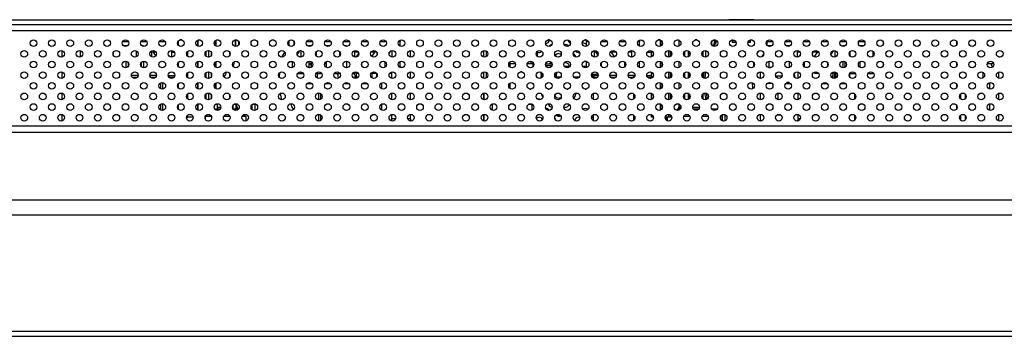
# Model space of a CAD drawing. Header units: millimetres. Extents: x 0 to 844, y -2 to 552.
# Tile 47 of 151: x 641 to 671, y 104 to 114. Entities that reach past the tile are written whole.
import ezdxf

# ---------------------------------------------------------------- set-up
doc = ezdxf.new("R2010")
doc.units = ezdxf.units.MM

msp = doc.modelspace()

# ---------------------------------------------------------------- linework, layer by layer
at = {"color": 7, "linetype": 'Continuous', "lineweight": 25}
for p, q in [((602.832, 113.801), (698.606, 113.801)), ((698.606, 113.652), (602.832, 113.652)), ((676.801, 113.649), (603.009, 113.649)), ((645.17, 113.652), (645.17, 113.649)), ((650.347, 113.652), (650.347, 113.649)), ((651.846, 113.652), (651.846, 113.649)), ((662.387, 113.802), (662.387, 113.801)), ((662.571, 113.802), (662.387, 113.802)), ((662.487, 113.652), (662.487, 113.649)), ((662.571, 113.802), (662.571, 113.801)), ((662.941, 113.802), (662.571, 113.802)), ((662.941, 113.802), (662.941, 113.801)), ((663.126, 113.802), (662.941, 113.802)), ((663.026, 113.649), (663.026, 113.652)), ((663.126, 113.802), (663.126, 113.801)), ((642.848, 113.138), (642.848, 113.07)), ((644.934, 113.02), (644.934, 113.006)), ((645.975, 113.172), (645.975, 113.036)), ((646.075, 113.199), (646.019, 113.199)), ((646.567, 113.199), (646.624, 113.199)), ((647.116, 113.199), (647.172, 113.199)), ((647.664, 113.199), (647.721, 113.199)), ((647.678, 113.006), (647.678, 113.199)), ((647.685, 113.005), (647.685, 113.199)), ((648.213, 113.199), (648.27, 113.199)), ((648.762, 113.199), (648.818, 113.199)), ((649.276, 113.028), (649.276, 113.149)), ((649.417, 113.165), (649.417, 113.149)), ((649.417, 113.149), (649.417, 113.044)), ((649.87, 113.02), (649.87, 113.007)), ((650.986, 113.005), (650.987, 113.02)), ((650.987, 113.02), (650.987, 113.005)), ((652.132, 113.02), (652.132, 113.019)), ((652.582, 113.191), (652.585, 113.149)), ((652.585, 113.016), (652.585, 113.149)), ((657.038, 113.201), (657, 113.201)), ((658.133, 113.201), (658.097, 113.201)), ((658.129, 113.149), (658.129, 113.006)), ((659.727, 113.011), (659.727, 113.149)), ((660.335, 113.199), (660.282, 113.199)), ((660.282, 113.199), (660.339, 113.199)), ((660.831, 113.199), (660.887, 113.199)), ((660.894, 113.197), (660.894, 113.011)), ((661.436, 113.199), (661.379, 113.199)), ((661.928, 113.199), (661.985, 113.199)), ((661.955, 113.104), (661.955, 113.199)), ((661.962, 113.199), (661.962, 113.114)), ((662.477, 113.199), (662.509, 113.199)), ((662.513, 113.203), (662.481, 113.171)), ((662.481, 113.171), (662.481, 113.126)), ((662.578, 113.171), (662.481, 113.171)), ((662.602, 113.126), (662.481, 113.126)), ((663.031, 113.126), (662.957, 113.126)), ((663.031, 113.171), (662.98, 113.171)), ((663.031, 113.171), (663.009, 113.193)), ((663.025, 113.199), (663.082, 113.199)), ((663.031, 113.126), (663.031, 113.171)), ((663.517, 113.155), (663.517, 113.149)), ((663.517, 113.149), (663.517, 113.053)), ((664.182, 113.02), (664.182, 113.01)), ((664.182, 113.01), (664.182, 113.02)), ((665.78, 113.02), (665.78, 113.006)), ((666.982, 113.149), (666.982, 113.059)), ((669.174, 113.154), (669.174, 113.055)), ((642.499, 112.884), (642.499, 112.689)), ((643.05, 112.883), (643.05, 112.69)), ((644.029, 112.802), (644.029, 112.772)), ((644.722, 112.874), (644.722, 112.699)), ((645.174, 112.872), (645.174, 112.701)), ((645.306, 112.73), (645.226, 112.843)), ((645.768, 112.886), (645.768, 112.688)), ((645.862, 112.829), (645.768, 112.829)), ((645.846, 112.853), (645.846, 112.829)), ((646.794, 112.85), (646.794, 112.723)), ((646.964, 112.756), (646.964, 112.818)), ((647.514, 112.76), (647.514, 112.813)), ((649.08, 112.722), (649.154, 112.827)), ((649.518, 112.758), (649.577, 112.843)), ((649.629, 112.884), (649.629, 112.689)), ((650.082, 112.845), (650.082, 112.728)), ((650.775, 112.862), (650.775, 112.712)), ((651.227, 112.881), (651.227, 112.693)), ((651.279, 112.69), (651.298, 112.716)), ((651.298, 112.716), (651.357, 112.799)), ((651.298, 112.696), (651.298, 112.716)), ((651.746, 112.709), (651.75, 112.716)), ((651.75, 112.716), (651.84, 112.843)), ((651.75, 112.705), (651.75, 112.716)), ((651.892, 112.838), (651.892, 112.735)), ((652.257, 112.792), (652.293, 112.843)), ((652.344, 112.885), (652.344, 112.688)), ((652.882, 112.883), (652.882, 112.69)), ((655.074, 112.882), (655.074, 112.691)), ((655.152, 112.87), (655.152, 112.703)), ((656.672, 112.854), (656.672, 112.719)), ((658.369, 112.883), (658.369, 112.69)), ((658.484, 112.754), (658.421, 112.843)), ((658.874, 112.843), (658.866, 112.854)), ((658.963, 112.716), (658.874, 112.843)), ((658.978, 112.695), (658.963, 112.716)), ((658.963, 112.716), (658.963, 112.691)), ((659.034, 112.814), (659.034, 112.759)), ((659.487, 112.886), (659.487, 112.688)), ((660.075, 112.829), (659.947, 112.829)), ((660.075, 112.878), (660.075, 112.695)), ((661.064, 112.716), (661.064, 112.857)), ((661.071, 112.71), (661.071, 112.863)), ((661.614, 112.715), (661.614, 112.859)), ((661.778, 112.779), (661.778, 112.81)), ((663.229, 112.791), (663.291, 112.878)), ((663.427, 112.788), (663.359, 112.693)), ((663.97, 112.819), (663.97, 112.754)), ((664.422, 112.886), (664.422, 112.688)), ((664.49, 112.712), (664.493, 112.716)), ((664.493, 112.716), (664.517, 112.75)), ((664.493, 112.715), (664.493, 112.716)), ((664.875, 112.795), (664.875, 112.778)), ((664.932, 112.697), (664.946, 112.716)), ((664.946, 112.716), (665.035, 112.843)), ((664.946, 112.692), (664.946, 112.716)), ((665.035, 112.843), (665.044, 112.856)), ((665.427, 112.757), (665.488, 112.843)), ((665.54, 112.884), (665.54, 112.689)), ((665.992, 112.847), (665.992, 112.726)), ((666.685, 112.712), (666.685, 112.861)), ((644.411, 112.568), (644.411, 112.37)), ((644.481, 112.527), (644.481, 112.411)), ((644.863, 112.517), (644.863, 112.421)), ((644.87, 112.528), (644.87, 112.41)), ((644.934, 112.567), (644.934, 112.371)), ((645.975, 112.537), (645.975, 112.401)), ((649.382, 112.38), (649.382, 112.545)), ((649.87, 112.567), (649.87, 112.372)), ((649.933, 112.557), (649.933, 112.545)), ((649.933, 112.545), (649.933, 112.381)), ((649.94, 112.386), (649.94, 112.553)), ((650.386, 112.555), (650.386, 112.545)), ((650.386, 112.545), (650.386, 112.383)), ((650.393, 112.38), (650.393, 112.558)), ((650.534, 112.479), (650.534, 112.459)), ((650.987, 112.568), (650.987, 112.37)), ((651.439, 112.502), (651.439, 112.436)), ((652.132, 112.554), (652.132, 112.384)), ((652.585, 112.381), (652.585, 112.557)), ((655.859, 112.546), (655.859, 112.393)), ((656.019, 112.489), (655.859, 112.489)), ((656.213, 112.689), (656.179, 112.689)), ((656.495, 112.489), (656.373, 112.489)), ((656.495, 112.489), (656.495, 112.565)), ((656.567, 112.489), (656.495, 112.489)), ((656.548, 112.408), (656.548, 112.489)), ((657.118, 112.476), (656.92, 112.476)), ((657.482, 112.419), (657.653, 112.419)), ((658.03, 112.419), (658.129, 112.419)), ((658.129, 112.567), (658.129, 112.371)), ((658.582, 112.476), (658.566, 112.476)), ((658.582, 112.523), (658.582, 112.415)), ((659.275, 112.547), (659.275, 112.391)), ((659.727, 112.376), (659.727, 112.562)), ((660.894, 112.562), (660.894, 112.376)), ((663.128, 112.404), (663.128, 112.534)), ((663.581, 112.566), (663.581, 112.545)), ((663.581, 112.545), (663.581, 112.38)), ((663.588, 112.38), (663.588, 112.567)), ((664.182, 112.563), (664.182, 112.375)), ((664.634, 112.544), (664.634, 112.394)), ((665.327, 112.528), (665.327, 112.41)), ((665.78, 112.567), (665.78, 112.371)), ((665.844, 112.556), (665.844, 112.545)), ((665.844, 112.545), (665.844, 112.382)), ((665.851, 112.386), (665.851, 112.552)), ((666.303, 112.379), (666.303, 112.559)), ((666.982, 112.514), (666.982, 112.424)), ((669.174, 112.519), (669.174, 112.42)), ((670.282, 112.489), (670.088, 112.489)), ((670.476, 112.689), (670.443, 112.689)), ((642.499, 112.249), (642.499, 112.054)), ((644.774, 112.139), (644.577, 112.139)), ((645.322, 112.139), (645.126, 112.139)), ((645.674, 112.139), (645.871, 112.139)), ((646.794, 112.215), (646.794, 112.088)), ((646.964, 112.121), (646.964, 112.183)), ((647.514, 112.125), (647.514, 112.178)), ((649.526, 112.199), (649.629, 112.199)), ((649.629, 112.249), (649.629, 112.199)), ((649.629, 112.199), (649.7, 112.199)), ((650.082, 112.199), (650.074, 112.199)), ((650.082, 112.21), (650.082, 112.199)), ((650.082, 112.199), (650.248, 112.199)), ((650.117, 112.199), (650.117, 112.063)), ((650.623, 112.199), (650.775, 112.199)), ((650.775, 112.227), (650.775, 112.199)), ((651.172, 112.199), (651.227, 112.199)), ((651.227, 112.246), (651.227, 112.199)), ((651.298, 112.199), (651.298, 112.242)), ((651.346, 112.199), (651.298, 112.199)), ((651.75, 112.199), (651.75, 112.233)), ((651.892, 112.199), (651.75, 112.199)), ((651.891, 112.098), (651.891, 112.199)), ((651.892, 112.203), (651.892, 112.199)), ((651.892, 112.199), (651.894, 112.199)), ((652.344, 112.199), (652.269, 112.199)), ((652.344, 112.053), (652.344, 112.25)), ((652.673, 112.38), (652.587, 112.38)), ((652.898, 112.053), (652.898, 112.25)), ((655.074, 112.247), (655.074, 112.056)), ((655.152, 112.235), (655.152, 112.068)), ((656.645, 112.152), (656.648, 112.131)), ((656.78, 112.244), (656.78, 112.166)), ((656.843, 112.166), (656.78, 112.166)), ((656.805, 112.166), (656.805, 112.116)), ((657.237, 112.166), (657.195, 112.166)), ((657.244, 112.238), (657.23, 112.101)), ((657.249, 112.24), (657.235, 112.101)), ((658.301, 112.109), (658.294, 112.175)), ((658.488, 112.166), (658.295, 112.166)), ((658.311, 112.166), (658.311, 112.116)), ((658.489, 112.139), (658.387, 112.139)), ((659.037, 112.139), (658.841, 112.139)), ((659.582, 112.139), (659.389, 112.139)), ((659.582, 112.139), (659.586, 112.139)), ((659.938, 112.139), (660.075, 112.139)), ((660.075, 112.243), (660.075, 112.06)), ((661.064, 112.081), (661.064, 112.222)), ((661.071, 112.075), (661.071, 112.228)), ((661.424, 112.374), (661.402, 112.37)), ((661.433, 112.373), (661.424, 112.374)), ((661.614, 112.08), (661.614, 112.224)), ((663.322, 112.25), (663.322, 112.053)), ((663.645, 112.38), (663.559, 112.38)), ((663.796, 112.122), (663.779, 112.132)), ((664.453, 112.057), (664.453, 112.246)), ((664.743, 112.38), (664.656, 112.38)), ((664.946, 112.199), (664.946, 112.247)), ((665.061, 112.199), (664.946, 112.199)), ((665.54, 112.199), (665.435, 112.199)), ((665.481, 112.199), (665.481, 112.061)), ((665.54, 112.249), (665.54, 112.199)), ((665.54, 112.199), (665.609, 112.199)), ((665.992, 112.199), (665.984, 112.199)), ((665.991, 112.093), (665.991, 112.199)), ((665.992, 112.212), (665.992, 112.199)), ((665.992, 112.199), (666.158, 112.199)), ((666.532, 112.199), (666.685, 112.199)), ((666.685, 112.199), (666.685, 112.226)), ((669.959, 112.238), (669.959, 112.065)), ((670.432, 112.057), (670.432, 112.247)), ((645.975, 111.902), (645.975, 111.766)), ((651.288, 112.111), (651.316, 112.104)), ((652.044, 111.742), (652.044, 111.899)), ((655.859, 111.911), (655.859, 111.758)), ((656.771, 112.056), (656.765, 112.056)), ((656.765, 112.056), (656.765, 112.055)), ((656.78, 112.116), (656.78, 112.059)), ((656.837, 112.116), (656.78, 112.116)), ((657.231, 112.116), (657.198, 112.116)), ((657.23, 112.075), (657.23, 112.101)), ((657.23, 112.101), (657.235, 112.101)), ((657.23, 112.075), (657.23, 112.101)), ((657.23, 112.101), (657.23, 112.101)), ((657.235, 112.071), (657.235, 112.101)), ((657.235, 112.101), (657.378, 112.101)), ((657.235, 112.071), (657.235, 112.101)), ((657.235, 112.101), (657.235, 112.101)), ((657.756, 112.101), (657.927, 112.101)), ((658.345, 112.116), (658.3, 112.116)), ((658.337, 112.089), (658.337, 112.068)), ((660.894, 111.927), (660.894, 111.741)), ((663.673, 111.903), (663.531, 111.903)), ((664.098, 111.918), (664.204, 111.918)), ((664.348, 112.1), (664.346, 112.092)), ((666.982, 111.879), (666.982, 111.789)), ((669.174, 111.884), (669.174, 111.785)), ((642.499, 111.614), (642.499, 111.419)), ((646.794, 111.58), (646.794, 111.453)), ((646.964, 111.486), (646.964, 111.548)), ((647.514, 111.49), (647.514, 111.543)), ((652.344, 111.418), (652.344, 111.615)), ((652.898, 111.418), (652.898, 111.615)), ((655.074, 111.612), (655.074, 111.421)), ((656.455, 111.736), (656.486, 111.736)), ((657.003, 111.736), (657.034, 111.736)), ((657.552, 111.736), (657.583, 111.736)), ((658.101, 111.736), (658.131, 111.736)), ((658.337, 111.6), (658.337, 111.433)), ((660.075, 111.608), (660.075, 111.425)), ((661.064, 111.446), (661.064, 111.587)), ((661.071, 111.44), (661.071, 111.593)), ((661.614, 111.445), (661.614, 111.589)), ((663.322, 111.615), (663.322, 111.418)), ((663.856, 111.42), (663.856, 111.614)), ((664.453, 111.422), (664.453, 111.611)), ((666.145, 111.451), (666.145, 111.583)), ((669.303, 111.437), (669.303, 111.596)), ((669.429, 111.59), (669.429, 111.443)), ((670.432, 111.422), (670.432, 111.612)), ((645.975, 111.267), (645.975, 111.131)), ((647.102, 111.289), (647.133, 111.289)), ((647.133, 111.289), (647.133, 111.139)), ((647.612, 111.141), (647.612, 111.257)), ((647.651, 111.289), (647.693, 111.289)), ((647.693, 111.289), (647.693, 111.139)), ((648.172, 111.128), (648.172, 111.27)), ((648.2, 111.289), (648.253, 111.289)), ((648.253, 111.289), (648.253, 111.101)), ((652.044, 111.107), (652.044, 111.291)), ((655.328, 111.287), (655.328, 111.111)), ((656.516, 111.279), (656.516, 111.111)), ((660.894, 111.292), (660.894, 111.199)), ((666.982, 111.244), (666.982, 111.154)), ((669.174, 111.249), (669.174, 111.15)), ((670.509, 111.435), (670.515, 111.435)), ((642.499, 110.979), (642.499, 110.784)), ((647.052, 111.161), (647.052, 111.237)), ((647.223, 111.139), (647.065, 111.139)), ((647.133, 111.199), (647.243, 111.199)), ((647.771, 111.139), (647.614, 111.139)), ((647.693, 111.183), (647.714, 111.139)), ((647.96, 110.919), (647.96, 110.98)), ((652.344, 110.843), (652.344, 110.98)), ((652.898, 110.843), (652.898, 110.98)), ((655.074, 110.977), (655.074, 110.786)), ((658.337, 110.965), (658.337, 110.798)), ((660.075, 110.973), (660.075, 110.899)), ((660.842, 111.139), (660.842, 111.102)), ((660.938, 111.139), (660.842, 111.139)), ((660.894, 111.139), (660.894, 111.199)), ((660.958, 111.199), (660.894, 111.199)), ((660.933, 111.139), (660.933, 111.199)), ((661.309, 111.199), (661.507, 111.199)), ((661.486, 111.139), (661.329, 111.139)), ((662.035, 111.139), (661.878, 111.139)), ((662.181, 110.967), (662.181, 110.796)), ((662.192, 110.79), (662.192, 110.973)), ((662.273, 110.792), (662.273, 110.971)), ((663.322, 110.98), (663.322, 110.843)), ((663.94, 110.958), (663.813, 110.958)), ((663.856, 110.958), (663.856, 110.979)), ((664.453, 110.843), (664.453, 110.976)), ((666.145, 110.816), (666.145, 110.948)), ((669.303, 110.802), (669.303, 110.961)), ((669.429, 110.955), (669.429, 110.808)), ((670.432, 110.787), (670.432, 110.977)), ((646.235, 110.899), (646.224, 110.899)), ((646.235, 110.899), (646.263, 110.899)), ((646.419, 110.899), (646.263, 110.899)), ((646.777, 110.899), (646.772, 110.899)), ((646.777, 110.915), (646.777, 110.848)), ((646.961, 110.919), (646.778, 110.919)), ((647.51, 110.919), (647.327, 110.919)), ((647.96, 110.919), (647.875, 110.919)), ((647.996, 110.919), (647.96, 110.919)), ((647.996, 110.787), (647.996, 110.919)), ((652.344, 110.783), (652.344, 110.843)), ((652.898, 110.843), (652.898, 110.783)), ((657.268, 110.936), (657.365, 110.936)), ((657.907, 110.893), (657.941, 110.888)), ((660.081, 110.899), (660.075, 110.899)), ((660.134, 110.899), (660.081, 110.899)), ((660.593, 110.899), (660.487, 110.899)), ((660.535, 110.796), (660.535, 110.899)), ((660.593, 110.899), (660.598, 110.899)), ((660.652, 110.899), (660.598, 110.899)), ((660.658, 110.899), (660.652, 110.899)), ((660.682, 110.899), (660.658, 110.899)), ((661.225, 110.919), (661.042, 110.919)), ((661.774, 110.919), (661.59, 110.919)), ((561.927, 110.451), (782.765, 110.451)), ((562.376, 110.637), (782.316, 110.637)), ((559.911, 108.435), (784.781, 108.435)), ((559.725, 107.986), (784.967, 107.986)), ((559.725, 104.519), (784.967, 104.519)), ((559.875, 104.369), (784.817, 104.369))]:
    msp.add_line(p, q, dxfattribs=at)
at = {"color": 8, "linetype": 'Continuous', "lineweight": 25}
for p, q in [((676.712, 113.467), (602.892, 113.467)), ((644.313, 113.149), (644.489, 113.149)), ((644.453, 113.02), (644.349, 113.02)), ((644.861, 113.149), (645.038, 113.149)), ((644.934, 113.02), (644.898, 113.02)), ((645.41, 113.149), (645.587, 113.149)), ((645.975, 113.149), (645.959, 113.149)), ((645.98, 113.031), (645.98, 113.178)), ((646.498, 113.087), (646.498, 113.121)), ((646.552, 113.193), (646.552, 113.015)), ((646.558, 113.013), (646.558, 113.196)), ((647.076, 113.176), (647.076, 113.032)), ((647.105, 113.013), (647.105, 113.195)), ((647.769, 113.167), (647.769, 113.041)), ((649.26, 113.044), (649.276, 113.068)), ((649.417, 113.149), (649.427, 113.149)), ((649.799, 113.149), (649.975, 113.149)), ((649.939, 113.02), (649.87, 113.02)), ((650.347, 113.149), (650.524, 113.149)), ((650.487, 113.02), (650.384, 113.02)), ((650.896, 113.149), (651.073, 113.149)), ((650.987, 113.02), (650.933, 113.02)), ((651.445, 113.149), (651.621, 113.149)), ((651.993, 113.149), (652.17, 113.149)), ((652.133, 113.02), (652.132, 113.02)), ((652.542, 113.149), (652.585, 113.149)), ((658.129, 113.149), (658.204, 113.149)), ((658.576, 113.149), (658.753, 113.149)), ((659.125, 113.149), (659.302, 113.149)), ((659.674, 113.149), (659.727, 113.149)), ((660.335, 113.199), (660.335, 113.008)), ((660.364, 113.02), (660.364, 113.188)), ((661.87, 113.152), (661.87, 113.056)), ((663.517, 113.149), (663.69, 113.149)), ((663.654, 113.02), (663.55, 113.02)), ((664.062, 113.149), (664.239, 113.149)), ((664.182, 113.02), (664.099, 113.02)), ((664.611, 113.149), (664.788, 113.149)), ((665.16, 113.149), (665.336, 113.149)), ((665.708, 113.149), (665.885, 113.149)), ((665.848, 113.02), (665.78, 113.02)), ((666.257, 113.149), (666.433, 113.149)), ((666.397, 113.02), (666.293, 113.02)), ((645.226, 112.843), (645.306, 112.843)), ((646.235, 112.835), (646.235, 112.738)), ((646.263, 112.706), (646.263, 112.867)), ((646.878, 112.885), (646.878, 112.688)), ((647.508, 112.829), (647.508, 112.744)), ((649.141, 112.809), (649.152, 112.833)), ((649.577, 112.843), (649.531, 112.843)), ((650.775, 112.843), (650.792, 112.843)), ((651.227, 112.843), (651.34, 112.843)), ((651.726, 112.843), (651.84, 112.843)), ((652.274, 112.843), (652.293, 112.843)), ((658.421, 112.843), (658.472, 112.843)), ((658.874, 112.843), (659.021, 112.843)), ((659.406, 112.843), (659.487, 112.843)), ((660.081, 112.698), (660.081, 112.875)), ((660.593, 112.885), (660.593, 112.688)), ((660.598, 112.688), (660.598, 112.885)), ((660.652, 112.859), (660.652, 112.714)), ((660.658, 112.72), (660.658, 112.853)), ((661.177, 112.876), (661.177, 112.697)), ((661.205, 112.718), (661.205, 112.855)), ((661.608, 112.852), (661.608, 112.721)), ((661.693, 112.885), (661.693, 112.688)), ((663.242, 112.809), (663.265, 112.863)), ((664.422, 112.843), (664.507, 112.843)), ((664.892, 112.843), (665.035, 112.843)), ((665.441, 112.843), (665.488, 112.843)), ((645.98, 112.396), (645.98, 112.543)), ((646.498, 112.452), (646.498, 112.486)), ((646.552, 112.558), (646.552, 112.38)), ((646.558, 112.378), (646.558, 112.561)), ((647.076, 112.541), (647.076, 112.397)), ((647.105, 112.378), (647.105, 112.56)), ((649.382, 112.545), (649.275, 112.545)), ((650.344, 112.506), (650.386, 112.463)), ((657.108, 112.426), (656.93, 112.426)), ((660.335, 112.565), (660.335, 112.373)), ((660.364, 112.385), (660.364, 112.553)), ((663.121, 112.397), (663.128, 112.433)), ((644.584, 112.139), (644.584, 112.19)), ((646.235, 112.2), (646.235, 112.103)), ((646.263, 112.071), (646.263, 112.232)), ((646.878, 112.25), (646.878, 112.053)), ((647.508, 112.194), (647.508, 112.109)), ((648.987, 112.089), (648.997, 112.224)), ((650.747, 112.06), (650.732, 112.199)), ((651.222, 112.242), (651.241, 112.067)), ((651.758, 112.066), (651.758, 112.199)), ((651.885, 112.199), (651.885, 112.09)), ((656.214, 112.249), (656.178, 112.249)), ((659.586, 112.139), (659.582, 112.139)), ((660.081, 112.063), (660.081, 112.24)), ((660.593, 112.25), (660.593, 112.053)), ((660.598, 112.053), (660.598, 112.25)), ((660.652, 112.224), (660.652, 112.079)), ((660.658, 112.085), (660.658, 112.218)), ((661.177, 112.241), (661.177, 112.062)), ((661.205, 112.083), (661.205, 112.22)), ((661.608, 112.217), (661.608, 112.086)), ((663.322, 112.216), (663.325, 112.25)), ((663.578, 112.373), (663.626, 112.373)), ((663.971, 112.122), (663.796, 112.122)), ((664.326, 112.152), (664.348, 112.152)), ((665.54, 112.054), (665.54, 112.199)), ((665.575, 112.199), (665.575, 112.068)), ((665.985, 112.199), (665.985, 112.102)), ((644.599, 112.089), (644.752, 112.089)), ((645.147, 112.089), (645.301, 112.089)), ((645.447, 111.919), (645.447, 111.75)), ((645.517, 111.737), (645.517, 111.931)), ((645.696, 112.089), (645.849, 112.089)), ((645.98, 111.761), (645.98, 111.908)), ((646.498, 111.817), (646.498, 111.851)), ((646.552, 111.923), (646.552, 111.745)), ((646.558, 111.743), (646.558, 111.926)), ((647.076, 111.906), (647.076, 111.762)), ((647.105, 111.743), (647.105, 111.925)), ((649.812, 111.899), (649.962, 111.899)), ((650.361, 111.899), (650.51, 111.899)), ((650.909, 111.899), (651.059, 111.899)), ((651.458, 111.899), (651.608, 111.899)), ((652.007, 111.899), (652.03, 111.899)), ((652.03, 111.899), (652.03, 111.75)), ((652.044, 111.899), (652.03, 111.899)), ((658.352, 112.089), (658.337, 112.089)), ((658.352, 112.06), (658.352, 112.089)), ((658.352, 112.089), (658.467, 112.089)), ((658.862, 112.089), (659.016, 112.089)), ((659.411, 112.089), (659.547, 112.089)), ((659.547, 112.089), (659.547, 112.072)), ((659.564, 112.089), (659.547, 112.089)), ((659.959, 112.089), (660.075, 112.089)), ((660.335, 111.93), (660.335, 111.738)), ((660.364, 111.75), (660.364, 111.918)), ((664.076, 111.899), (664.225, 111.899)), ((664.183, 111.928), (664.119, 111.928)), ((665.173, 111.899), (665.323, 111.899)), ((665.722, 111.899), (665.871, 111.899)), ((670.153, 111.928), (670.153, 111.74)), ((646.235, 111.565), (646.235, 111.468)), ((646.263, 111.436), (646.263, 111.597)), ((646.878, 111.615), (646.878, 111.418)), ((647.508, 111.559), (647.508, 111.474)), ((650.156, 111.615), (650.156, 111.418)), ((650.227, 111.442), (650.227, 111.591)), ((655.086, 111.615), (655.086, 111.418)), ((658.352, 111.425), (658.352, 111.608)), ((659.547, 111.596), (659.547, 111.437)), ((660.081, 111.428), (660.081, 111.605)), ((660.593, 111.615), (660.593, 111.418)), ((660.598, 111.418), (660.598, 111.615)), ((660.652, 111.589), (660.652, 111.444)), ((660.658, 111.45), (660.658, 111.583)), ((661.177, 111.606), (661.177, 111.427)), ((661.205, 111.448), (661.205, 111.585)), ((661.608, 111.582), (661.608, 111.451)), ((666.13, 111.596), (666.13, 111.437)), ((645.447, 111.284), (645.447, 111.115)), ((645.517, 111.102), (645.517, 111.296)), ((645.98, 111.126), (645.98, 111.273)), ((646.552, 111.288), (646.552, 111.11)), ((646.558, 111.108), (646.558, 111.291)), ((647.105, 111.289), (647.105, 111.29)), ((652.03, 111.284), (652.03, 111.115)), ((656.516, 111.279), (656.412, 111.279)), ((660.335, 111.295), (660.335, 111.103)), ((660.364, 111.115), (660.364, 111.283)), ((661.693, 111.479), (661.693, 111.418)), ((670.153, 111.293), (670.153, 111.105)), ((646.263, 110.899), (646.263, 110.962)), ((646.498, 111.182), (646.498, 111.216)), ((650.156, 110.98), (650.156, 110.783)), ((650.227, 110.807), (650.227, 110.956)), ((655.086, 110.98), (655.086, 110.783)), ((658.352, 110.79), (658.352, 110.973)), ((659.547, 110.961), (659.547, 110.802)), ((660.081, 110.899), (660.081, 110.97)), ((660.593, 110.98), (660.593, 110.899)), ((660.598, 110.899), (660.598, 110.98)), ((660.652, 110.954), (660.652, 110.899)), ((660.658, 110.899), (660.658, 110.948)), ((660.919, 111.199), (660.919, 111.139)), ((666.13, 110.961), (666.13, 110.802)), ((669.186, 111.213), (669.186, 111.186)), ((646.235, 110.93), (646.235, 110.899)), ((652.447, 110.843), (652.344, 110.843)), ((652.898, 110.843), (652.813, 110.843)), ((660.558, 110.786), (660.558, 110.899)), ((664.516, 110.843), (664.453, 110.843))]:
    msp.add_line(p, q, dxfattribs=at)
at = {"color": 7, "linetype": 'Continuous', "lineweight": 25, "flags": 128}
for points in [[(658.133, 113.202), (658.132, 113.198), (658.129, 113.149)], [(659.731, 113.198), (659.731, 113.198), (659.727, 113.149)], [(649.06, 112.688), (649.068, 112.704), (649.08, 112.722)], [(651.84, 112.843), (651.852, 112.861), (651.858, 112.872)], [(652.293, 112.843), (652.304, 112.861), (652.312, 112.875)], [(657.316, 112.79), (657.362, 112.781), (657.39, 112.765)], [(658.129, 112.555), (658.104, 112.552), (658.07, 112.557)], [(647.324, 112.124), (647.358, 112.133), (647.386, 112.161), (647.406, 112.201), (647.412, 112.249), (647.412, 112.25)], [(656.804, 112.116), (656.803, 112.129), (656.805, 112.149)], [(663.427, 112.15), (663.424, 112.129), (663.424, 112.128)], [(663.967, 112.112), (663.955, 112.097), (663.946, 112.081)], [(657.845, 111.418), (657.861, 111.426), (657.897, 111.435)], [(670.448, 111.418), (670.464, 111.426), (670.509, 111.435)], [(657.61, 111.11), (657.626, 111.129), (657.653, 111.149)], [(657.806, 110.974), (657.794, 110.961), (657.759, 110.936)], [(658.035, 111.142), (658.058, 111.155), (658.104, 111.164)], [(658.104, 111.164), (658.15, 111.155), (658.187, 111.13)], [(656.647, 110.863), (656.68, 110.884), (656.726, 110.893)], [(658.292, 110.893), (658.301, 110.893), (658.337, 110.887)]]:
    msp.add_lwpolyline(points, dxfattribs=at)
at = {"color": 8, "linetype": 'Continuous', "lineweight": 25, "flags": 128}
for points in [[(662.031, 113.169), (662.003, 113.13), (661.926, 113.01)], [(647.642, 112.554), (647.627, 112.493), (647.61, 112.414)], [(661.686, 112.251), (661.686, 112.249), (661.672, 112.053)], [(652.03, 111.899), (652.029, 111.909), (652.027, 111.917)], [(663.1, 111.747), (663.1, 111.749), (663.087, 111.927)], [(649.063, 111.418), (649.041, 111.505), (649.02, 111.605)], [(661.705, 111.613), (661.727, 111.505), (661.743, 111.439)], [(647.693, 111.277), (647.695, 111.273), (647.749, 111.139)]]:
    msp.add_lwpolyline(points, dxfattribs=at)
at = {"color": 7, "linetype": 'Continuous', "lineweight": 25}
for centre, radius in [((641.658, 113.104), 0.0991), ((642.207, 113.104), 0.0991), ((642.755, 113.104), 0.0991), ((643.304, 113.104), 0.0991), ((643.852, 113.104), 0.0991), ((644.401, 113.104), 0.0991), ((644.95, 113.104), 0.0991), ((645.498, 113.104), 0.0991), ((646.047, 113.104), 0.0991), ((646.595, 113.104), 0.0991), ((647.144, 113.104), 0.0991), ((647.693, 113.104), 0.0991), ((648.241, 113.104), 0.0991), ((648.79, 113.104), 0.0991), ((649.338, 113.104), 0.0991), ((649.887, 113.104), 0.0991), ((650.436, 113.104), 0.0991), ((650.984, 113.104), 0.0991), ((651.533, 113.104), 0.0991), ((652.081, 113.104), 0.0991), ((652.63, 113.104), 0.0991), ((653.179, 113.104), 0.0991), ((653.727, 113.104), 0.0991), ((654.276, 113.104), 0.0991), ((654.824, 113.104), 0.0991), ((655.373, 113.104), 0.0991), ((655.922, 113.104), 0.0991), ((656.47, 113.104), 0.0991), ((657.019, 113.104), 0.0991), ((657.567, 113.104), 0.0991), ((658.116, 113.104), 0.0991), ((658.665, 113.104), 0.0991), ((659.213, 113.104), 0.0991), ((659.762, 113.104), 0.0991), ((660.31, 113.104), 0.0991), ((660.859, 113.104), 0.0991), ((661.408, 113.104), 0.0991), ((661.956, 113.104), 0.0991), ((662.505, 113.104), 0.0991), ((663.053, 113.104), 0.0991), ((663.602, 113.104), 0.0991), ((664.151, 113.104), 0.0991), ((664.699, 113.104), 0.0991), ((665.248, 113.104), 0.0991), ((665.796, 113.104), 0.0991), ((666.345, 113.104), 0.0991), ((666.894, 113.104), 0.0991), ((667.442, 113.104), 0.0991), ((667.991, 113.104), 0.0991), ((668.539, 113.104), 0.0991), ((669.088, 113.104), 0.0991), ((669.637, 113.104), 0.0991), ((670.185, 113.104), 0.0991), ((641.384, 112.787), 0.099), ((641.932, 112.787), 0.099), ((642.481, 112.787), 0.099), ((643.03, 112.787), 0.099), ((643.578, 112.787), 0.099), ((644.127, 112.787), 0.099), ((644.675, 112.787), 0.099), ((645.224, 112.787), 0.099), ((645.773, 112.787), 0.099), ((646.321, 112.787), 0.099), ((646.87, 112.787), 0.099), ((647.418, 112.787), 0.099), ((647.967, 112.787), 0.099), ((648.516, 112.787), 0.099), ((649.064, 112.787), 0.099), ((649.613, 112.787), 0.099), ((650.161, 112.787), 0.099), ((650.71, 112.787), 0.099), ((651.259, 112.787), 0.099), ((651.807, 112.787), 0.099), ((652.356, 112.787), 0.099), ((652.904, 112.787), 0.099), ((653.453, 112.787), 0.099), ((654.002, 112.787), 0.099), ((654.55, 112.787), 0.099), ((655.099, 112.787), 0.099), ((655.647, 112.787), 0.099), ((656.196, 112.787), 0.099), ((656.745, 112.787), 0.099), ((657.293, 112.787), 0.099), ((657.842, 112.787), 0.099), ((658.39, 112.787), 0.099), ((658.939, 112.787), 0.099), ((659.488, 112.787), 0.099), ((660.036, 112.787), 0.099), ((660.585, 112.787), 0.099), ((661.133, 112.787), 0.099), ((661.682, 112.787), 0.099), ((662.231, 112.787), 0.099), ((662.779, 112.787), 0.099), ((663.328, 112.787), 0.099), ((663.876, 112.787), 0.099), ((664.425, 112.787), 0.099), ((664.974, 112.787), 0.099), ((665.522, 112.787), 0.099), ((666.071, 112.787), 0.099), ((666.619, 112.787), 0.099), ((667.168, 112.787), 0.099), ((667.717, 112.787), 0.099), ((668.265, 112.787), 0.099), ((668.814, 112.787), 0.099), ((669.362, 112.787), 0.099), ((669.911, 112.787), 0.099), ((670.46, 112.787), 0.099), ((641.658, 112.469), 0.0991), ((642.207, 112.469), 0.0991), ((642.755, 112.469), 0.0991), ((643.304, 112.469), 0.0991), ((643.852, 112.469), 0.0991), ((644.401, 112.469), 0.0991), ((644.95, 112.469), 0.0991), ((645.498, 112.469), 0.0991), ((646.047, 112.469), 0.0991), ((646.595, 112.469), 0.0991), ((647.144, 112.469), 0.0991), ((647.693, 112.469), 0.0991), ((648.241, 112.469), 0.0991), ((648.79, 112.469), 0.0991), ((649.338, 112.469), 0.0991), ((649.887, 112.469), 0.0991), ((650.436, 112.469), 0.0991), ((650.984, 112.469), 0.0991), ((651.533, 112.469), 0.0991), ((652.081, 112.469), 0.0991), ((652.63, 112.469), 0.0991), ((653.179, 112.469), 0.0991), ((653.727, 112.469), 0.0991), ((654.276, 112.469), 0.0991), ((654.824, 112.469), 0.0991), ((655.373, 112.469), 0.0991), ((655.922, 112.469), 0.0991), ((656.47, 112.469), 0.0991), ((657.019, 112.469), 0.0991), ((657.567, 112.469), 0.0991), ((658.116, 112.469), 0.0991), ((658.665, 112.469), 0.0991), ((659.213, 112.469), 0.0991), ((659.762, 112.469), 0.0991), ((660.31, 112.469), 0.0991), ((660.859, 112.469), 0.0991), ((661.408, 112.469), 0.0991), ((661.956, 112.469), 0.0991), ((662.505, 112.469), 0.0991), ((663.053, 112.469), 0.0991), ((663.602, 112.469), 0.0991), ((664.151, 112.469), 0.0991), ((664.699, 112.469), 0.0991), ((665.248, 112.469), 0.0991), ((665.796, 112.469), 0.0991), ((666.345, 112.469), 0.0991), ((666.894, 112.469), 0.0991), ((667.442, 112.469), 0.0991), ((667.991, 112.469), 0.0991), ((668.539, 112.469), 0.0991), ((669.088, 112.469), 0.0991), ((669.637, 112.469), 0.0991), ((670.185, 112.469), 0.0991), ((641.384, 112.152), 0.0991), ((641.932, 112.152), 0.0991), ((642.481, 112.152), 0.0991), ((643.03, 112.152), 0.0991), ((643.578, 112.152), 0.0991), ((644.127, 112.152), 0.0991), ((644.675, 112.152), 0.0991), ((645.224, 112.152), 0.0991), ((645.773, 112.152), 0.0991), ((646.321, 112.152), 0.0991), ((646.87, 112.152), 0.0991), ((647.418, 112.152), 0.0991), ((647.967, 112.152), 0.0991), ((648.516, 112.152), 0.0991), ((649.064, 112.152), 0.0991), ((649.613, 112.152), 0.0991), ((650.161, 112.152), 0.0991), ((650.71, 112.152), 0.0991), ((651.259, 112.152), 0.0991), ((651.807, 112.152), 0.0991), ((652.356, 112.152), 0.0991), ((652.904, 112.152), 0.0991), ((653.453, 112.152), 0.0991), ((654.002, 112.152), 0.0991), ((654.55, 112.152), 0.0991), ((655.099, 112.152), 0.0991), ((655.647, 112.152), 0.0991), ((656.196, 112.152), 0.0991), ((656.745, 112.152), 0.0991), ((657.293, 112.152), 0.0991), ((657.842, 112.152), 0.0991), ((658.39, 112.152), 0.0991), ((658.939, 112.152), 0.0991), ((659.488, 112.152), 0.0991), ((660.036, 112.152), 0.0991), ((660.585, 112.152), 0.0991), ((661.133, 112.152), 0.0991), ((661.682, 112.152), 0.0991), ((662.231, 112.152), 0.0991), ((662.779, 112.152), 0.0991), ((663.328, 112.152), 0.0991), ((663.876, 112.152), 0.0991), ((664.425, 112.152), 0.0991), ((664.974, 112.152), 0.0991), ((665.522, 112.152), 0.0991), ((666.071, 112.152), 0.0991), ((666.619, 112.152), 0.0991), ((667.168, 112.152), 0.0991), ((667.717, 112.152), 0.0991), ((668.265, 112.152), 0.0991), ((668.814, 112.152), 0.0991), ((669.362, 112.152), 0.0991), ((669.911, 112.152), 0.0991), ((670.46, 112.152), 0.0991), ((641.658, 111.834), 0.0991), ((642.207, 111.834), 0.0991), ((642.755, 111.834), 0.0991), ((643.304, 111.834), 0.0991), ((643.852, 111.834), 0.0991), ((644.401, 111.834), 0.0991), ((644.95, 111.834), 0.0991), ((645.498, 111.834), 0.0991), ((646.047, 111.834), 0.0991), ((646.595, 111.834), 0.0991), ((647.144, 111.834), 0.0991), ((647.693, 111.834), 0.0991), ((648.241, 111.834), 0.0991), ((648.79, 111.834), 0.0991), ((649.338, 111.834), 0.0991), ((649.887, 111.834), 0.0991), ((650.436, 111.834), 0.0991), ((650.984, 111.834), 0.0991), ((651.533, 111.834), 0.0991), ((652.081, 111.834), 0.0991), ((652.63, 111.834), 0.0991), ((653.179, 111.834), 0.0991), ((653.727, 111.834), 0.0991), ((654.276, 111.834), 0.0991), ((654.824, 111.834), 0.0991), ((655.373, 111.834), 0.0991), ((655.922, 111.834), 0.0991), ((656.47, 111.834), 0.0991), ((657.019, 111.834), 0.0991), ((657.567, 111.834), 0.0991), ((658.116, 111.834), 0.0991), ((658.665, 111.834), 0.0991), ((659.213, 111.834), 0.0991), ((659.762, 111.834), 0.0991), ((660.31, 111.834), 0.0991), ((660.859, 111.834), 0.0991), ((661.408, 111.834), 0.0991), ((661.956, 111.834), 0.0991), ((662.505, 111.834), 0.0991), ((663.053, 111.834), 0.0991), ((663.602, 111.834), 0.0991), ((664.151, 111.834), 0.0991), ((664.699, 111.834), 0.0991), ((665.248, 111.834), 0.0991), ((665.796, 111.834), 0.0991), ((666.345, 111.834), 0.0991), ((666.894, 111.834), 0.0991), ((667.442, 111.834), 0.0991), ((667.991, 111.834), 0.0991), ((668.539, 111.834), 0.0991), ((669.088, 111.834), 0.0991), ((669.637, 111.834), 0.0991), ((670.185, 111.834), 0.0991), ((641.384, 111.517), 0.0991), ((641.932, 111.517), 0.0991), ((642.481, 111.517), 0.0991), ((643.03, 111.517), 0.0991), ((643.578, 111.517), 0.0991), ((644.127, 111.517), 0.0991), ((644.675, 111.517), 0.0991), ((645.224, 111.517), 0.0991), ((645.773, 111.517), 0.0991), ((646.321, 111.517), 0.0991), ((646.87, 111.517), 0.0991), ((647.418, 111.517), 0.0991), ((647.967, 111.517), 0.0991), ((648.516, 111.517), 0.0991), ((649.064, 111.517), 0.0991), ((649.613, 111.517), 0.0991), ((650.161, 111.517), 0.0991), ((650.71, 111.517), 0.0991), ((651.259, 111.517), 0.0991), ((651.807, 111.517), 0.0991), ((652.356, 111.517), 0.0991), ((652.904, 111.517), 0.0991), ((653.453, 111.517), 0.0991), ((654.002, 111.517), 0.0991), ((654.55, 111.517), 0.0991), ((655.099, 111.517), 0.0991), ((655.647, 111.517), 0.0991), ((656.196, 111.517), 0.0991), ((656.745, 111.517), 0.0991), ((657.293, 111.517), 0.0991), ((657.842, 111.517), 0.0991), ((658.39, 111.517), 0.0991), ((658.939, 111.517), 0.0991), ((659.488, 111.517), 0.0991), ((660.036, 111.517), 0.0991), ((660.585, 111.517), 0.0991), ((661.133, 111.517), 0.0991), ((661.682, 111.517), 0.0991), ((662.231, 111.517), 0.0991), ((662.779, 111.517), 0.0991), ((663.328, 111.517), 0.0991), ((663.876, 111.517), 0.0991), ((664.425, 111.517), 0.0991), ((664.974, 111.517), 0.0991), ((665.522, 111.517), 0.0991), ((666.071, 111.517), 0.0991), ((666.619, 111.517), 0.0991), ((667.168, 111.517), 0.0991), ((667.717, 111.517), 0.0991), ((668.265, 111.517), 0.0991), ((668.814, 111.517), 0.0991), ((669.362, 111.517), 0.0991), ((669.911, 111.517), 0.0991), ((670.46, 111.517), 0.0991), ((641.658, 111.199), 0.0991), ((642.207, 111.199), 0.0991), ((642.755, 111.199), 0.0991), ((643.304, 111.199), 0.0991), ((643.852, 111.199), 0.0991), ((644.401, 111.199), 0.0991), ((644.95, 111.199), 0.0991), ((645.498, 111.199), 0.0991), ((646.047, 111.199), 0.0991), ((646.595, 111.199), 0.0991), ((647.144, 111.199), 0.0991), ((647.693, 111.199), 0.0991), ((648.241, 111.199), 0.0991), ((648.79, 111.199), 0.0991), ((649.338, 111.199), 0.0991), ((649.887, 111.199), 0.0991), ((650.436, 111.199), 0.0991), ((650.984, 111.199), 0.0991), ((651.533, 111.199), 0.0991), ((652.081, 111.199), 0.0991), ((652.63, 111.199), 0.0991), ((653.179, 111.199), 0.0991), ((653.727, 111.199), 0.0991), ((654.276, 111.199), 0.0991), ((654.824, 111.199), 0.0991), ((655.373, 111.199), 0.0991), ((655.922, 111.199), 0.0991), ((656.47, 111.199), 0.0991), ((657.019, 111.199), 0.0991), ((657.567, 111.199), 0.0991), ((658.116, 111.199), 0.0991), ((658.665, 111.199), 0.0991), ((659.213, 111.199), 0.0991), ((659.762, 111.199), 0.0991), ((660.31, 111.199), 0.0991), ((660.859, 111.199), 0.0991), ((661.408, 111.199), 0.0991), ((661.956, 111.199), 0.0991), ((662.505, 111.199), 0.0991), ((663.053, 111.199), 0.0991), ((663.602, 111.199), 0.0991), ((664.151, 111.199), 0.0991), ((664.699, 111.199), 0.0991), ((665.248, 111.199), 0.0991), ((665.796, 111.199), 0.0991), ((666.345, 111.199), 0.0991), ((666.894, 111.199), 0.0991), ((667.442, 111.199), 0.0991), ((667.991, 111.199), 0.0991), ((668.539, 111.199), 0.0991), ((669.088, 111.199), 0.0991), ((669.637, 111.199), 0.0991), ((670.185, 111.199), 0.0991), ((641.384, 110.882), 0.0991), ((641.932, 110.882), 0.0991), ((642.481, 110.882), 0.0991), ((643.03, 110.882), 0.0991), ((643.578, 110.882), 0.0991), ((644.127, 110.882), 0.0991), ((644.675, 110.882), 0.0991), ((645.224, 110.882), 0.0991), ((645.773, 110.882), 0.0991), ((646.321, 110.882), 0.0991), ((646.87, 110.882), 0.0991), ((647.418, 110.882), 0.0991), ((647.967, 110.882), 0.0991), ((648.516, 110.882), 0.0991), ((649.064, 110.882), 0.0991), ((649.613, 110.882), 0.0991), ((650.161, 110.882), 0.0991), ((650.71, 110.882), 0.0991), ((651.259, 110.882), 0.0991), ((651.807, 110.882), 0.0991), ((652.356, 110.882), 0.0991), ((652.904, 110.882), 0.0991), ((653.453, 110.882), 0.0991), ((654.002, 110.882), 0.0991), ((654.55, 110.882), 0.0991), ((655.099, 110.882), 0.0991), ((655.647, 110.882), 0.0991), ((656.196, 110.882), 0.0991), ((656.745, 110.882), 0.0991), ((657.293, 110.882), 0.0991), ((657.842, 110.882), 0.0991), ((658.39, 110.882), 0.0991), ((658.939, 110.882), 0.0991), ((659.488, 110.882), 0.0991), ((660.036, 110.882), 0.0991), ((660.585, 110.882), 0.0991), ((661.133, 110.882), 0.0991), ((661.682, 110.882), 0.0991), ((662.231, 110.882), 0.0991), ((662.779, 110.882), 0.0991), ((663.328, 110.882), 0.0991), ((663.876, 110.882), 0.0991), ((664.425, 110.882), 0.0991), ((664.974, 110.882), 0.0991), ((665.522, 110.882), 0.0991), ((666.071, 110.882), 0.0991), ((666.619, 110.882), 0.0991), ((667.168, 110.882), 0.0991), ((667.717, 110.882), 0.0991), ((668.265, 110.882), 0.0991), ((668.814, 110.882), 0.0991), ((669.362, 110.882), 0.0991), ((669.911, 110.882), 0.0991), ((670.46, 110.882), 0.0991)]:
    msp.add_circle(centre, radius, dxfattribs=at)
for centre, radius, start, end in [((649.21, 113.149), 0.0658, 359.6182, 23.5704), ((656.923, 113.213), 0.119, 268.9448, 354.0094), ((657.119, 112.942), 0.119, 95.5881, 148.0615), ((657.513, 112.942), 0.119, 37.0691, 105.9274), ((657.71, 113.213), 0.119, 185.6668, 248.4916), ((658.104, 113.213), 0.119, 225.2116, 282.1744), ((645.437, 112.991), 0.258, 204.5905, 215.0106), ((649.366, 112.991), 0.258, 324.9905, 335.8003), ((656.726, 112.942), 0.119, 243.1988, 316.1685), ((656.923, 112.671), 0.119, 134.8086, 159.196), ((657.316, 112.671), 0.119, 90, 150.7617), ((657.71, 112.671), 0.119, 8.4406, 74.1248), ((657.907, 112.942), 0.119, 211.9865, 282.4493), ((658.632, 112.991), 0.258, 204.0958, 215.012), ((665.277, 112.991), 0.258, 324.9877, 335.8302), ((649.451, 112.545), 0.0696, 169.7768, 180.0436), ((657.119, 112.4), 0.119, 97.0129, 140.1848), ((657.513, 112.4), 0.119, 9.2983, 106.5934), ((670.115, 112.4), 0.119, 351.4725, 48.3628), ((658.387, 112.089), 0.05, 90, 180), ((658.396, 112.095), 0.0446, 101.4225, 188.0502), ((659.591, 112.095), 0.0446, 101.4225, 188.0502), ((663.733, 112.036), 0.107, 13.7171, 53.816), ((664.259, 112.126), 0.0924, 343.3468, 38.5786), ((665.408, 112.188), 0.0861, 287.9001, 328.5452), ((651.316, 112.171), 0.0673, 270.5803, 300.6899), ((651.994, 111.899), 0.05, 360, 28.9243), ((656.923, 111.587), 0.119, 175.6533, 227.494), ((657.316, 111.587), 0.119, 195.7281, 307.8183), ((657.71, 111.587), 0.119, 290.4227, 13.318), ((656.489, 111.279), 0.0269, 359.763, 18.0498), ((656.726, 111.316), 0.119, 64.2164, 104.9916), ((657.119, 111.316), 0.119, 189.3044, 269.2603), ((657.513, 111.316), 0.119, 247.9915, 341.7966), ((656.923, 111.045), 0.119, 27.8037, 88.1942), ((657.316, 111.045), 0.119, 225.4251, 298.4255), ((656.726, 110.774), 0.119, 28.8376, 90), ((657.119, 110.774), 0.119, 13.2534, 50.336), ((657.907, 110.774), 0.119, 90, 168.8154), ((663.409, 110.841), 0.0872, 178.2066, 220.7908), ((664.366, 110.841), 0.0879, 318.5369, 1.561)]:
    msp.add_arc(centre, radius, start, end, dxfattribs=at)
for points, knots in [([(662.012, 113.184), (662.01, 113.182), (661.967, 113.136), (661.932, 113.079), (661.899, 113.024)], [0, 0, 0, 0, 0.04455, 1, 1, 1, 1]), ([(649.87, 112.446), (649.876, 112.456), (649.895, 112.486), (649.918, 112.505), (649.933, 112.517)], [0, 0, 0, 0, 0.324297, 1, 1, 1, 1]), ([(651.291, 112.059), (651.291, 112.064), (651.292, 112.127), (651.284, 112.189), (651.276, 112.247)], [0, 0, 0, 0, 0.076741, 1, 1, 1, 1]), ([(661.643, 112.242), (661.641, 112.226), (661.632, 112.169), (661.631, 112.111), (661.631, 112.069)], [0, 0, 0, 0, 0.271358, 1, 1, 1, 1]), ([(661.664, 111.612), (661.674, 111.553), (661.685, 111.488), (661.705, 111.428), (661.707, 111.423)], [0, 0, 0, 0, 0.910557, 1, 1, 1, 1])]:
    msp.add_open_spline(points, degree=3, knots=knots, dxfattribs=at)
at = {"color": 8, "linetype": 'Continuous', "lineweight": 25}
msp.add_open_spline([(649.409, 111.13), (649.397, 111.148), (649.364, 111.196), (649.347, 111.259), (649.336, 111.297)], degree=3, knots=[0, 0, 0, 0, 0.381587, 1, 1, 1, 1], dxfattribs=at)

doc.saveas('drawing.dxf')
